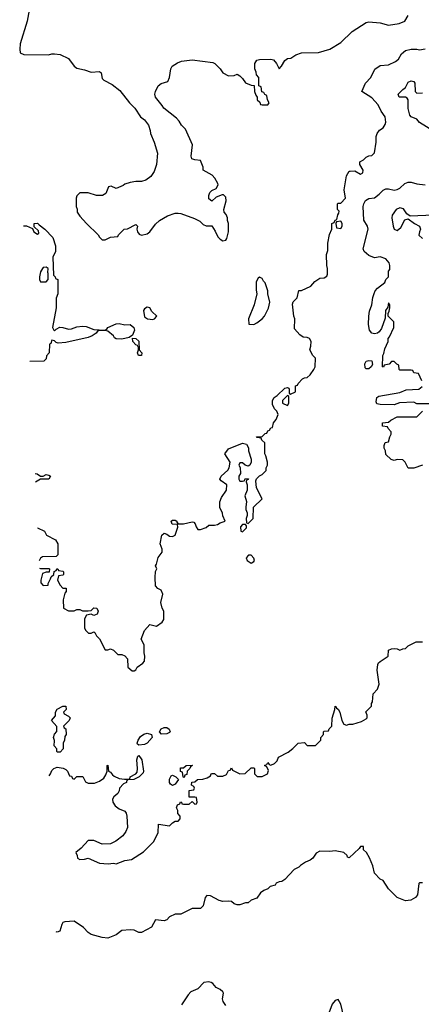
# Model space of a CAD drawing. Header units: inches. Extents: x 2348352 to 2479776, y 460422 to 613655.
# Tile 17 of 256: x 2374362 to 2377223, y 481810 to 488821. Entities that reach past the tile are written whole.
import ezdxf

# ---------------------------------------------------------------- set-up
doc = ezdxf.new("R2010")
doc.units = ezdxf.units.IN
doc.header["$MEASUREMENT"] = 0
doc.layers.add('C3478', color=7, linetype='Continuous')

msp = doc.modelspace()

# ---------------------------------------------------------------- linework, layer by layer
at = {"layer": 'C3478', "color": 4}
for points, elevation in [([(2374430.7, 488889.3), (2374414.8, 488810), (2374366, 488650), (2374362, 488610), (2374364.7, 488584.7), (2374392.7, 488572.7), (2374568.4, 488571.6), (2374590, 488578), (2374610, 488578), (2374650, 488572), (2374710, 488544.7), (2374751, 488490), (2374770, 488474.8), (2374824.5, 488464.5), (2374870, 488446.8), (2374931.6, 488451.6), (2374942, 488442), (2374950, 488402), (2374962, 488390), (2375019.8, 488359.8), (2375075.9, 488315.9), (2375144, 488230), (2375182.8, 488190), (2375222.8, 488130), (2375250, 488106.8), (2375280.7, 488070), (2375292.5, 488032.5), (2375293.4, 488010), (2375320.7, 487950), (2375344, 487870), (2375337.3, 487790), (2375319.9, 487740.1), (2375295.9, 487704.1), (2375260.7, 487679.3), (2375230, 487669.2), (2375190, 487669.2), (2375150, 487662.7), (2375112, 487650), (2375099.8, 487640.2), (2375050, 487618), (2375014.6, 487634.6), (2374994, 487630), (2374976, 487584), (2374950.9, 487569.1), (2374910, 487569.2), (2374850, 487588.7), (2374811.1, 487588.9), (2374790, 487588), (2374770, 487566), (2374764.7, 487550), (2374764.7, 487490), (2374771.1, 487471.1), (2374771.3, 487450), (2374790, 487422), (2374838, 487370), (2374922, 487290), (2374931.6, 487271.6), (2374950, 487254), (2374970, 487254), (2375008.4, 487271.6), (2375062, 487278), (2375066, 487290), (2375106, 487330), (2375130, 487332), (2375190, 487362), (2375202, 487350), (2375196, 487330), (2375201, 487310), (2375214, 487294), (2375230, 487287.7), (2375270, 487297.3), (2375290, 487311), (2375330, 487364.7), (2375358, 487390), (2375414.8, 487425.2), (2375470, 487442.8), (2375490, 487442.8), (2375510, 487441), (2375606.4, 487406.4), (2375645.4, 487385.4), (2375670, 487362), (2375690, 487352), (2375730, 487352), (2375754.8, 487314.8), (2375774.4, 487274.4), (2375790, 487258), (2375810, 487246), (2375830, 487251.3), (2375838, 487262), (2375849, 487310), (2375848.7, 487370), (2375842, 487390), (2375842, 487410), (2375833.6, 487433.6), (2375818, 487450), (2375815.3, 487470), (2375833.2, 487530), (2375830, 487558), (2375813.6, 487573.6), (2375805.4, 487574.6), (2375762, 487558), (2375730, 487528), (2375710, 487546), (2375708.7, 487570), (2375715.3, 487590), (2375730, 487604.7), (2375762, 487618), (2375774.6, 487645.4), (2375773.6, 487653.6), (2375752.5, 487692.5), (2375732.9, 487712.9), (2375668.9, 487748.9), (2375668.7, 487770), (2375650, 487818), (2375610, 487822), (2375588.7, 487830), (2375584, 487850), (2375594, 487930), (2375542, 488042), (2375515.3, 488070), (2375498.6, 488098.6), (2375479.5, 488119.5), (2375388, 488190), (2375378, 488210), (2375329.2, 488270), (2375325.2, 488290), (2375329.3, 488310), (2375349.2, 488350), (2375370, 488366), (2375418, 488382), (2375429, 488410), (2375438, 488470), (2375448, 488490), (2375485.6, 488514.4), (2375514, 488526), (2375590, 488534), (2375737, 488517), (2375751, 488510), (2375790.7, 488470.7), (2375810, 488442), (2375850, 488422), (2375890, 488424.7), (2375910, 488432), (2375930, 488422), (2375950, 488402), (2375970, 488372), (2376010, 488354), (2376032.7, 488352.7), (2376034, 488310), (2376043.6, 488283.6), (2376054, 488270), (2376054, 488250), (2376072.7, 488232.7), (2376078, 488218), (2376090, 488214), (2376130, 488214), (2376138, 488230), (2376126, 488250), (2376122, 488282), (2376107.3, 488287.3), (2376102, 488302), (2376087.3, 488307.3), (2376082, 488342), (2376066, 488350), (2376066, 488410), (2376048.4, 488428.4), (2376047.3, 488447.3), (2376038, 488470), (2376038, 488510), (2376050, 488532), (2376070, 488538), (2376150, 488541), (2376170, 488536), (2376191.3, 488510), (2376210, 488472), (2376228, 488490), (2376250, 488531.3), (2376270, 488544.7), (2376293.6, 488546.4), (2376330, 488571.3), (2376370, 488584.7), (2376490, 488586.8), (2376570, 488611), (2376650, 488658), (2376730, 488738), (2376830, 488802), (2376850, 488804.7), (2376930, 488798.8), (2376990, 488781), (2377065.6, 488794.4), (2377106, 488810), (2377129.3, 488850.7)], 156), ([(2374502.8, 484916.4), (2374510, 484914), (2374570, 484914), (2374574, 484910), (2374572.7, 484887.3), (2374550, 484886), (2374523.6, 484876.4), (2374512, 484830), (2374512, 484810), (2374530, 484792), (2374566, 484794), (2374566, 484806), (2374580.4, 484839.6), (2374587.3, 484852.7), (2374606, 484870), (2374607.3, 484892.7), (2374622, 484898), (2374628, 484912), (2374634, 484910), (2374638, 484898), (2374670, 484894), (2374674, 484890), (2374674, 484870), (2374670, 484866), (2374638, 484862), (2374632, 484830), (2374650, 484794), (2374670, 484774), (2374692, 484772), (2374692, 484750), (2374683.6, 484736.4), (2374671.3, 484690), (2374674, 484630), (2374710, 484612), (2374750, 484612), (2374770, 484622), (2374790, 484622), (2374810, 484612), (2374850, 484612), (2374870, 484614), (2374890, 484634), (2374911.1, 484631.1), (2374922, 484610), (2374912.7, 484587.3), (2374890, 484578), (2374870, 484588), (2374838, 484582), (2374824.7, 484555.3), (2374824.7, 484490), (2374830, 484474), (2374852.7, 484452.7), (2374870, 484452), (2374890, 484462), (2374896.9, 484456.9), (2374910, 484434), (2374931.6, 484411.6), (2374970, 484334), (2374990, 484334), (2375010, 484342), (2375030, 484332), (2375062, 484302), (2375090, 484302), (2375110, 484292), (2375130.8, 484270.8), (2375132, 484210), (2375163.6, 484183.6), (2375176.4, 484183.6), (2375188.4, 484191.6), (2375198, 484210), (2375240.2, 484239.8), (2375250, 484254), (2375253.2, 484290), (2375248.4, 484311.6), (2375248, 484370), (2375228, 484410), (2375250, 484472), (2375290, 484514), (2375336.4, 484503.6), (2375378, 484530), (2375388.7, 484550), (2375388.4, 484608.4), (2375378, 484630), (2375368, 484670), (2375382, 484730), (2375370, 484758), (2375346, 484770), (2375328.7, 484788.7), (2375326, 484850), (2375329.2, 484890.8), (2375338, 484910), (2375328.9, 484931.1), (2375336.4, 484943.6), (2375349, 484991), (2375378, 485030), (2375378, 485050), (2375362, 485090), (2375375.3, 485150), (2375390, 485164.7), (2375410, 485158), (2375430, 485142.8), (2375450, 485141), (2375469.2, 485150.8), (2375488, 485208), (2375486, 485226), (2375448, 485230), (2375442, 485250), (2375450, 485258), (2375470, 485258), (2375482, 485250), (2375482, 485242), (2375492, 485232), (2375530, 485230.8), (2375590, 485244.7), (2375602, 485242), (2375611.6, 485231.6), (2375618, 485210), (2375631.6, 485191.6), (2375650, 485191.3), (2375690, 485204.7), (2375710, 485222), (2375750, 485221), (2375770, 485226), (2375790, 485238), (2375826, 485250), (2375808.4, 485288.4), (2375807.3, 485307.3), (2375788.4, 485348.4), (2375788.4, 485388.4), (2375800.2, 485419.8), (2375835.3, 485470), (2375838, 485510), (2375796.4, 485536.4), (2375788.7, 485550), (2375798, 485570), (2375845.6, 485614.4), (2375854, 485630), (2375862, 485670), (2375824, 485730), (2375850, 485764.7), (2375950, 485804.7), (2375978, 485798), (2375991.3, 485771.3), (2375991.3, 485750), (2376010.9, 485690.9), (2376011.3, 485670), (2376002, 485650), (2375990, 485642), (2375968.4, 485648.4), (2375950, 485666), (2375930, 485666), (2375922, 485650), (2375932, 485632), (2375934, 485590), (2375922, 485570), (2375922, 485550), (2375930, 485534), (2375950, 485534), (2375962, 485538), (2375970, 485554), (2375991.6, 485551.6), (2375990, 485546), (2375978, 485542), (2375974, 485530), (2375982, 485510), (2375982, 485470), (2375964.7, 485430), (2375978, 485390), (2375972, 485350), (2375972.7, 485332.7), (2375982, 485310), (2375982, 485290), (2375974, 485270), (2375978, 485238), (2375990, 485234), (2376026, 485270), (2376028, 485350), (2376088, 485410), (2376048.4, 485488.4), (2376043.1, 485536.9), (2376048, 485552), (2376070, 485574), (2376090, 485582), (2376118, 485610), (2376118, 485630), (2376128, 485650), (2376128, 485670), (2376116.4, 485716.4), (2376108.7, 485730), (2376107.3, 485807.3), (2376087.3, 485827.3), (2376082, 485842), (2376050, 485846), (2376048.4, 485851.6), (2376090, 485854), (2376110, 485874), (2376122, 485878), (2376130, 485894), (2376142, 485898), (2376150, 485914), (2376162, 485918), (2376168.7, 485951.3), (2376190, 485974), (2376202, 486010), (2376194, 486034), (2376178, 486050), (2376162, 486082), (2376162, 486110), (2376175.3, 486130), (2376196, 486144), (2376250, 486198), (2376270, 486202), (2376278, 486198), (2376282, 486190), (2376282, 486162), (2376290, 486154), (2376326, 486170), (2376326, 486214), (2376342, 486218), (2376346, 486230), (2376376.4, 486263.6), (2376390, 486272), (2376410, 486274), (2376430, 486292), (2376458, 486330), (2376466, 486350), (2376468, 486410), (2376449.1, 486429.1), (2376428, 486470), (2376436.4, 486496.4), (2376438, 486530), (2376426, 486550), (2376410, 486558), (2376380.4, 486560.4), (2376356.4, 486576.4), (2376320.4, 486620.4), (2376322, 486690), (2376315.3, 486710), (2376304.7, 486795.3), (2376309.1, 486810.9), (2376339, 486841), (2376350, 486892), (2376370, 486892), (2376435.3, 486924.7), (2376463.1, 486956.9), (2376500.4, 486979.6), (2376530, 486982), (2376550, 486994), (2376555.3, 487010), (2376555.3, 487050), (2376548.7, 487070), (2376548.4, 487148.4), (2376556.4, 487176.4), (2376558, 487230), (2376568.9, 487291.1), (2376586, 487330), (2376586, 487370), (2376602, 487378), (2376610, 487394), (2376622, 487398), (2376628.4, 487431.6), (2376636.4, 487443.6), (2376638, 487458), (2376626, 487470), (2376626, 487510), (2376630, 487514), (2376650, 487514), (2376682, 487550), (2376674, 487610), (2376689, 487710), (2376710, 487742), (2376716.4, 487743.6), (2376750, 487744.7), (2376790, 487722), (2376806, 487730), (2376808, 487750), (2376786, 487790), (2376786, 487810), (2376810, 487822), (2376830, 487842), (2376850, 487852), (2376870, 487854), (2376890, 487874), (2376902, 487950), (2376902, 487990), (2376908.7, 488010), (2376925.6, 488034.4), (2376950, 488052), (2376964.7, 488075.3), (2376969.1, 488090.9), (2376965.2, 488130), (2376936, 488170), (2376915.5, 488215.5), (2376870, 488264), (2376798, 488310), (2376825.2, 488370), (2376862.7, 488410), (2376891.8, 488468.2), (2376930, 488494.8), (2376990, 488500.7), (2377037.7, 488522.3), (2377059.7, 488540.3), (2377082, 488578), (2377110, 488601), (2377150, 488611), (2377190, 488611.3), (2377210, 488606.8), (2377250, 488614)], 152), ([(2377310, 488027.3), (2377209.7, 488089.7), (2377190, 488113.2), (2377149.5, 488129.5), (2377140.1, 488140.1), (2377129.6, 488189.6), (2377128.7, 488250), (2377122, 488262), (2377109, 488269), (2377066, 488270), (2377058, 488290), (2377090, 488324.7), (2377110, 488338), (2377130, 488376), (2377150, 488386.8), (2377170, 488381), (2377176.3, 488370), (2377178, 488310), (2377190, 488298), (2377230, 488301)], 148), ([(2377226, 486250), (2377202, 486302), (2377170, 486306), (2377162, 486322), (2377150, 486326), (2377070, 486326), (2377066, 486330), (2377062, 486362), (2377047.3, 486367.3), (2377030, 486386), (2377010, 486386), (2376992.7, 486367.3), (2376958, 486362), (2376952.7, 486347.3), (2376946, 486350), (2376948, 486430), (2376956.4, 486443.6), (2376963.1, 486476.9), (2376986, 486530), (2376986, 486550), (2376996.4, 486563.6), (2377026, 486630), (2377026, 486670), (2376986, 486710), (2376986, 486730), (2376994.6, 486745.4), (2376998, 486770), (2376998, 486790), (2376990, 486806), (2376985.4, 486774.6), (2376966.8, 486750), (2376964.5, 486695.5), (2376938.8, 486621.2), (2376922.5, 486597.5), (2376910, 486588.7), (2376890, 486584), (2376870, 486588.7), (2376852.7, 486610), (2376846, 486650), (2376849.4, 486710), (2376854, 486746), (2376869.3, 486790), (2376877.5, 486842.5), (2376887.5, 486872.5), (2376895.1, 486890), (2376911.2, 486908.8), (2376962, 486950), (2376970, 486972), (2376988, 486990), (2376989, 487030), (2376998, 487042), (2376999, 487070), (2376994, 487090), (2376970, 487119), (2376930, 487133.2), (2376890, 487125.2), (2376850, 487141.2), (2376815.3, 487170), (2376809, 487190), (2376844, 487330), (2376839, 487350), (2376813.6, 487393.6), (2376809.6, 487490.4), (2376812.7, 487510), (2376825.4, 487534.6), (2376850, 487547.3), (2376890, 487553.4), (2376922.4, 487577.6), (2376950, 487606.8), (2376970, 487616), (2376990, 487616), (2377030, 487606), (2377050, 487611), (2377070, 487621), (2377106, 487654), (2377130, 487664.7), (2377150, 487664.7), (2377191.1, 487651.1), (2377250, 487644.7)], 148), ([(2377310, 487428), (2377142.8, 487422.8), (2377118.8, 487438.8), (2377095.2, 487475.2), (2377070, 487480.7), (2377044, 487470), (2377015.3, 487430), (2377013.2, 487410), (2377022.9, 487350), (2377030, 487329.3), (2377050, 487319.5), (2377077.7, 487342.2), (2377105.2, 487394.8), (2377130, 487404), (2377174, 487370), (2377209, 487350), (2377218, 487330), (2377209.1, 487310.9), (2377206, 487286), (2377230, 487262)], 144), ([(2374389.9, 487353.7), (2374410, 487352), (2374454, 487334), (2374462, 487310), (2374490, 487294), (2374498, 487302), (2374496.4, 487316.4), (2374466, 487346), (2374466, 487370), (2374490, 487371.3), (2374499.6, 487359.6), (2374542, 487330), (2374598, 487270), (2374618, 487210), (2374618, 487170), (2374598, 487130), (2374602, 487002), (2374614, 486990), (2374618, 486978), (2374634, 486970), (2374634, 486870), (2374622, 486838), (2374621, 486770), (2374596, 486630), (2374604.7, 486610), (2374610, 486604.7), (2374621.5, 486618.5), (2374647.5, 486632.5), (2374670, 486630.4), (2374710, 486617.6), (2374730, 486618.7), (2374770, 486633.6), (2374810, 486637.8), (2374835.2, 486635.2), (2374890, 486614.9), (2374969, 486611), (2374982, 486618), (2374988.7, 486630), (2375050, 486655.3), (2375070, 486658), (2375112, 486648), (2375150, 486650.4), (2375175.5, 486630), (2375180.7, 486610), (2375164.7, 486575.3), (2375142, 486558), (2375090, 486546), (2375049.2, 486549.2), (2375036.5, 486556.5), (2375029.3, 486570), (2374990, 486604), (2374970, 486608.7), (2374930, 486608.7), (2374916.9, 486603.1), (2374906, 486590), (2374877.3, 486570), (2374850, 486557.7), (2374690, 486521.6), (2374637.2, 486517.2), (2374622, 486522), (2374610, 486535.3), (2374590, 486538), (2374583.6, 486516.4), (2374574, 486510), (2374572, 486450), (2374552.7, 486427.3), (2374550, 486406), (2374534, 486390), (2374434.6, 486388.1)], 152), ([(2377350, 486086), (2377190, 486086), (2377170, 486098), (2377067.5, 486092.5), (2377030, 486078), (2376930, 486080.9), (2376906.6, 486086.6), (2376900.2, 486100.2), (2376905.2, 486130), (2376920.7, 486139.3), (2377070, 486167.3), (2377114, 486186), (2377206, 486190), (2377228, 486210)], 148), ([(2377230, 485648), (2377170, 485628.7), (2377130, 485628), (2377108, 485670), (2377090, 485688), (2377051.6, 485688.4), (2377030, 485682), (2377008, 485690), (2376970, 485726), (2376968, 485750), (2376958, 485770), (2376958, 485790), (2376966, 485810), (2376990, 485814), (2376998, 485850), (2377008, 485870), (2377007.3, 485887.3), (2376986, 485910), (2376982, 485922), (2376947.3, 485927.3), (2376946, 485950), (2376990, 485954), (2377006, 485970), (2377050, 485994), (2377190, 485994), (2377230, 486034)], 148), ([(2374471.6, 485590), (2374486.4, 485586.4), (2374510, 485571.3), (2374530, 485571.3), (2374550, 485582), (2374570, 485578), (2374582, 485570), (2374570.6, 485549.4), (2374510, 485548.7), (2374474.5, 485528.1)], 152), ([(2374489.5, 485203), (2374490, 485202), (2374538, 485178), (2374554, 485150), (2374616.9, 485116.9), (2374634, 485090), (2374634, 485010), (2374622, 484998), (2374523.6, 484996.4), (2374510, 484986), (2374500.5, 484966.9)], 152), ([(2374571.3, 483436.5), (2374582, 483450), (2374590, 483474), (2374606, 483490), (2374630, 483498), (2374671.6, 483491.6), (2374690, 483482), (2374702, 483470), (2374718, 483438), (2374730, 483434), (2374738, 483418), (2374750, 483414), (2374770, 483432), (2374812.7, 483432.7), (2374830, 483394), (2374850, 483384.7), (2374894.8, 483385.2), (2374930, 483398), (2374960.4, 483419.6), (2374976.4, 483443.6), (2374986, 483470), (2374986, 483510), (2374990, 483512), (2374994, 483470), (2375010, 483462), (2375022.8, 483442.8), (2375034.4, 483434.4), (2375070, 483418.8), (2375108, 483412), (2375146, 483414), (2375148, 483430), (2375189.1, 483450.9), (2375198, 483462), (2375200.9, 483490), (2375197.2, 483550), (2375204, 483576), (2375210, 483582), (2375233, 483550), (2375244.7, 483470), (2375242, 483458), (2375214, 483430), (2375174, 483410), (2375132, 483408), (2375122, 483398), (2375122, 483390), (2375100.7, 483379.3), (2375072, 483350), (2375071, 483330), (2375062, 483310), (2375031.6, 483288.4), (2375022, 483270), (2375026, 483250), (2375042.5, 483222.5), (2375070, 483202.8), (2375110, 483184.7), (2375121, 483170), (2375126, 483150), (2375130.8, 483070), (2375118.8, 483041.2), (2375096, 483010), (2375047.9, 482972.1), (2375010, 482952.7), (2374949.3, 482949.3), (2374890, 482975.3), (2374850, 482975.3), (2374798.8, 482921.2), (2374761, 482890), (2374772, 482870), (2374774, 482850), (2374790, 482842), (2374823.6, 482843.6), (2374850.9, 482850.9), (2374930, 482814), (2374991.3, 482811.3), (2375030, 482814.8), (2375050, 482810.8), (2375110, 482833.4), (2375158.6, 482841.4), (2375244.1, 482895.9), (2375314.2, 482965.8), (2375349.2, 483030), (2375350, 483092), (2375430, 483082), (2375450, 483102), (2375470, 483114), (2375490, 483114), (2375506, 483130), (2375506, 483150), (2375488.4, 483168.4), (2375488, 483190), (2375478, 483210), (2375486, 483230), (2375502, 483238), (2375507.3, 483252.7), (2375514, 483250), (2375518, 483238), (2375530, 483234), (2375570, 483234), (2375590, 483254), (2375610, 483234), (2375622, 483238), (2375626, 483250), (2375622, 483282), (2375610, 483286), (2375570, 483286), (2375568, 483290), (2375568.4, 483331.6), (2375602, 483338), (2375606, 483350), (2375602, 483362), (2375586, 483370), (2375587.3, 483392.7), (2375610, 483394), (2375628.4, 483411.6), (2375667.3, 483412.7), (2375696.4, 483423.6), (2375722, 483438), (2375726, 483450), (2375732.7, 483452.7), (2375750, 483454), (2375770, 483434), (2375810, 483434), (2375834.6, 483445.4), (2375850, 483474), (2375862, 483478), (2375870, 483494), (2375878, 483478), (2375930, 483452), (2375967.3, 483452.7), (2376010, 483494), (2376030, 483494), (2376034, 483490), (2376034, 483450), (2376052.7, 483432.7), (2376090, 483432), (2376126, 483450), (2376135.3, 483475.3), (2376122, 483502), (2376106, 483510), (2376110, 483514), (2376122, 483518), (2376130, 483532), (2376138, 483518), (2376150, 483514), (2376176.4, 483523.6), (2376196.4, 483543.6), (2376206, 483570), (2376273.6, 483606.4), (2376308.4, 483631.6), (2376346, 483670), (2376390, 483674), (2376410, 483654), (2376470, 483654), (2376478, 483662), (2376506, 483690), (2376506, 483710), (2376526, 483730), (2376526, 483750), (2376530, 483754), (2376562, 483758), (2376567.3, 483772.7), (2376586, 483790), (2376587.3, 483847.3), (2376606, 483910), (2376608, 483932), (2376614, 483930), (2376618, 483918), (2376631.6, 483911.6), (2376642, 483890), (2376656, 483830), (2376670, 483804.7), (2376690, 483798), (2376710, 483804.7), (2376734.6, 483805.4), (2376796.5, 483823.5), (2376830, 483842), (2376838, 483850), (2376838, 483870), (2376828.4, 483891.6), (2376867.3, 483932.7), (2376868.4, 483951.6), (2376875.3, 483964.7), (2376880.4, 484019.6), (2376910, 484054), (2376922, 484090), (2376908.7, 484190), (2376913.2, 484230), (2376918, 484242), (2376930, 484252), (2376986, 484290), (2376988.7, 484331.3), (2377010, 484342), (2377030, 484344.7), (2377050, 484342), (2377070, 484332), (2377090, 484342), (2377110, 484344.7), (2377130, 484362), (2377186, 484390), (2377230, 484392)], 148), ([(2377230, 482674), (2377210, 482674), (2377206, 482670), (2377195.3, 482590), (2377182, 482570), (2377149, 482551), (2377110, 482546), (2377051.6, 482571.6), (2376990, 482632), (2376950, 482692), (2376930, 482702), (2376890, 482744.7), (2376876.8, 482796.8), (2376853.7, 482853.7), (2376832, 482890), (2376812, 482910), (2376810, 482934), (2376790, 482934), (2376780.4, 482919.6), (2376710, 482854), (2376698, 482858), (2376694, 482870), (2376671.1, 482891.1), (2376610, 482902), (2376570, 482898), (2376500.2, 482899.8), (2376473.6, 482886.4), (2376450, 482851.3), (2376430, 482836), (2376397.2, 482822.8), (2376361.2, 482798.8), (2376350, 482786), (2376318, 482770), (2376250, 482698), (2376230, 482684.7), (2376210, 482682), (2376188.4, 482671.6), (2376182, 482658), (2376146, 482650), (2376128.4, 482631.6), (2376100.2, 482619.8), (2376077.2, 482602.8), (2376050, 482564.7), (2376010, 482552), (2375990, 482532), (2375970, 482532), (2375930, 482518), (2375910, 482518), (2375890, 482524.7), (2375870, 482542), (2375850, 482544.7), (2375810, 482541), (2375782, 482550), (2375722, 482582), (2375695.3, 482584.7), (2375682, 482570), (2375668.9, 482511.1), (2375650, 482492), (2375590, 482491.3), (2375510, 482451.3), (2375468.9, 482451.1), (2375430, 482432), (2375410, 482412), (2375390, 482404.7), (2375330, 482412), (2375300.2, 482359.8), (2375230, 482322), (2375210, 482322), (2375176.9, 482336.9), (2375150, 482341), (2375090, 482336), (2375050, 482304.7), (2374990, 482281), (2374950, 482286), (2374870, 482306), (2374850, 482321), (2374817.5, 482357.5), (2374750, 482402.8), (2374683.1, 482396.9), (2374670, 482392), (2374662, 482378), (2374648.4, 482331.6), (2374630, 482324.7), (2374622.7, 482327.1)], 144), ([(2375830, 481801), (2375810.8, 481830), (2375806.8, 481850), (2375814.8, 481890), (2375810, 481898), (2375790, 481916), (2375762, 481930), (2375738, 481958), (2375725.4, 481965.4), (2375708.9, 481971.1), (2375673.6, 481966.4), (2375630, 481921), (2375582, 481898), (2375562, 481878), (2375514.2, 481805.8)], 136), ([(2376668.9, 481730), (2376650, 481812), (2376630, 481844.7), (2376610, 481837.1), (2376588.1, 481811.9), (2376549.7, 481710)], 136)]:
    msp.add_lwpolyline(points, dxfattribs=dict(at, elevation=elevation))
for points, elevation in [([(2376650, 487386), (2376618, 487382), (2376614, 487370), (2376618, 487338), (2376650, 487334), (2376658, 487350), (2376658, 487370)], 152), ([(2374550, 487058), (2374530, 487055.3), (2374524.7, 487050), (2374510, 487026), (2374502, 486990), (2374502, 486970), (2374510, 486954), (2374550, 486954), (2374566, 486970), (2374566, 487014), (2374562, 487022), (2374566, 487050)], 152), ([(2376070, 486988), (2376059.6, 486980.4), (2376045.4, 486954.6), (2376045.4, 486894.6), (2376051, 486870), (2376031, 486790), (2375991.3, 486690), (2375994, 486654), (2376030, 486651.3), (2376050, 486662.8), (2376090, 486691), (2376105.2, 486710), (2376133.4, 486766.6), (2376142.7, 486810), (2376129.2, 486870), (2376129, 486890), (2376110, 486948), (2376099, 486959), (2376090, 486978)], 156), ([(2375270, 486773.2), (2375250, 486762), (2375244, 486750), (2375250, 486704.7), (2375272, 486690), (2375310, 486686), (2375322, 486690), (2375339, 486710), (2375303.7, 486743.7), (2375288.9, 486768.9)], 156), ([(2375230, 486428.7), (2375208.7, 486430), (2375202, 486450), (2375208, 486470), (2375207.3, 486487.3), (2375202, 486502), (2375190, 486506), (2375168.7, 486530), (2375166, 486554), (2375190, 486552), (2375210.9, 486530.9), (2375214, 486470), (2375232, 486450)], 152), ([(2376830, 486334), (2376822.5, 486342.5), (2376820.9, 486370), (2376830, 486390.6), (2376850, 486394), (2376870, 486390.8), (2376874, 486366), (2376866, 486350), (2376850, 486334)], 148), ([(2376270, 486146), (2376234, 486110), (2376234, 486090), (2376270, 486074), (2376278, 486090), (2376278, 486138)], 152), ([(2375970, 485226), (2375950, 485226), (2375934, 485210), (2375938, 485178), (2375950, 485174), (2375976.4, 485203.6), (2375978, 485218)], 152), ([(2376010, 485008), (2375992.7, 485007.3), (2375974, 484990), (2375982, 484970), (2376010, 484952), (2376030, 484962), (2376034, 484970), (2376030, 484986)], 152), ([(2374630, 483606), (2374626, 483610), (2374626, 483630), (2374608.7, 483650), (2374608.9, 483688.9), (2374602, 483710), (2374610, 483734), (2374627.3, 483752.7), (2374627.3, 483787.3), (2374588, 483830), (2374616.4, 483863.6), (2374618, 483890), (2374630, 483911.3), (2374670, 483932), (2374690, 483932), (2374692, 483910), (2374674, 483890), (2374678, 483878), (2374710, 483862), (2374722, 483850), (2374714, 483830), (2374674, 483790), (2374678, 483778), (2374691.6, 483771.6), (2374692, 483730), (2374683.6, 483716.4), (2374682, 483690), (2374672, 483670), (2374671.6, 483628.4), (2374650, 483606)], 148), ([(2375373.2, 483733.2), (2375357.2, 483750), (2375370, 483770.6), (2375390, 483780.5), (2375410, 483780.5), (2375426.8, 483770), (2375434.8, 483750), (2375430, 483745.2), (2375410, 483736)], 148), ([(2375210, 483655.3), (2375201.2, 483661.2), (2375199, 483670), (2375205.2, 483690), (2375223.3, 483716.7), (2375246.2, 483733.8), (2375270, 483740.5), (2375301, 483730), (2375304.9, 483710), (2375270, 483669.6), (2375250, 483660.5)], 148), ([(2375530, 483426), (2375526, 483430), (2375522, 483462), (2375508.4, 483468.4), (2375507.3, 483492.7), (2375530, 483494), (2375548.4, 483511.6), (2375590, 483514), (2375594, 483510), (2375578, 483502), (2375574, 483490), (2375554, 483470), (2375552.7, 483447.3), (2375538, 483442), (2375534, 483426)], 148), ([(2375450, 483368), (2375436.4, 483376.4), (2375428.7, 483390), (2375430, 483414), (2375442, 483438), (2375450, 483442), (2375474, 483430), (2375494, 483410), (2375470, 483378)], 148)]:
    msp.add_lwpolyline(points, close=True, dxfattribs=dict(at, elevation=elevation))

doc.saveas('drawing.dxf')
